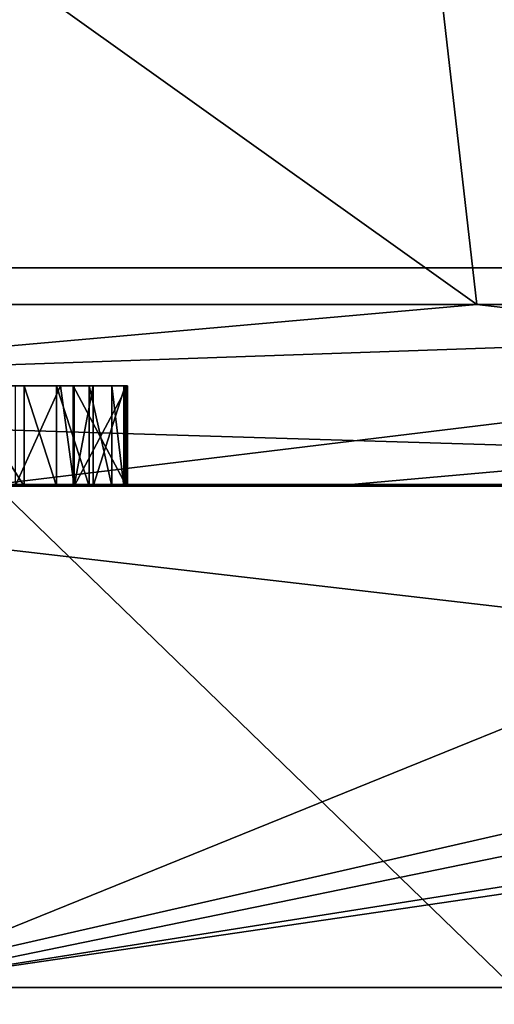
# Model space of a CAD drawing. Header units: millimetres. Extents: x -348 to 175, y 0 to 247.
# Tile 146 of 196: x 166.741 to 167.214, y 60.483 to 61.465. Entities that reach past the tile are written whole.
import ezdxf

# ---------------------------------------------------------------- set-up
doc = ezdxf.new("R2010")
doc.units = ezdxf.units.MM
doc.header["$LTSCALE"] = 65.185185
for name, color, linetype in [('665', 7, 'CONTINUOUS'), ('666', 7, 'CONTINUOUS'), ('675', 7, 'CONTINUOUS'), ('737', 7, 'CONTINUOUS'), ('738', 7, 'CONTINUOUS'), ('739', 7, 'CONTINUOUS'), ('740', 7, 'CONTINUOUS'), ('746', 7, 'CONTINUOUS'), ('750', 7, 'CONTINUOUS'), ('752', 7, 'CONTINUOUS'), ('753', 7, 'CONTINUOUS'), ('930', 7, 'CONTINUOUS'), ('936', 7, 'CONTINUOUS'), ('937', 7, 'CONTINUOUS'), ('938', 7, 'CONTINUOUS'), ('939', 7, 'CONTINUOUS'), ('940', 7, 'CONTINUOUS'), ('941', 7, 'CONTINUOUS'), ('942', 7, 'CONTINUOUS'), ('943', 7, 'CONTINUOUS'), ('944', 7, 'CONTINUOUS'), ('950', 7, 'CONTINUOUS'), ('956', 7, 'CONTINUOUS'), ('957', 7, 'CONTINUOUS'), ('958', 7, 'CONTINUOUS'), ('959', 7, 'CONTINUOUS'), ('960', 7, 'CONTINUOUS')]:
    doc.layers.add(name, color=color, linetype=linetype)

msp = doc.modelspace()

# ---------------------------------------------------------------- linework, layer by layer
at = {"layer": '665', "color": 7, "linetype": 'CONTINUOUS', "true_color": 0xe0f2ff}
for points in [[(167.05255, 61, -10.22343), (164.14236, 61, -14.14191), (163.2467, 61, -14.82676), (167.05255, 61, -10.22343)], [(166.18056, 61, -11.75541), (164.14236, 61, -14.14191), (167.05255, 61, -10.22343), (166.18056, 61, -11.75541)], [(166.18056, 61, 11.75541), (167.82032, 61, 9.07945), (165.63177, 61, 12.28639), (166.18056, 61, 11.75541)], [(165.63177, 61, 12.28639), (167.82032, 61, 9.07945), (168.57551, 61, 7.08931), (165.63177, 61, 12.28639)], [(167.82032, 61, -9.07945), (166.18056, 61, -11.75541), (167.05255, 61, -10.22343), (167.82032, 61, -9.07945)], [(169.31946, 61, -4.69746), (167.82032, 61, -9.07945), (167.05255, 61, -10.22343), (169.31946, 61, -4.69746)]]:
    msp.add_3dface(points, dxfattribs=at)
at = {"layer": '666', "color": 7, "linetype": 'CONTINUOUS', "true_color": 0xe0f2ff}
for points in [[(166.58505, 60.50001, -12.04932), (170.5, 60.5), (166.58486, 5.8, -12.04958), (166.58505, 60.50001, -12.04932)], [(170.5, 60.5), (170.5, 5.8), (166.58486, 5.8, -12.04958), (170.5, 60.5)]]:
    msp.add_3dface(points, dxfattribs=at)
at = {"layer": '675', "color": 7, "linetype": 'CONTINUOUS', "true_color": 0xe0f2ff}
for points in [[(170.5, 5.8), (166.58505, 60.50001, 12.04932), (166.58486, 5.8, 12.04958), (170.5, 5.8)], [(170.5, 5.8), (170.5, 60.5), (166.58505, 60.50001, 12.04932), (170.5, 5.8)]]:
    msp.add_3dface(points, dxfattribs=at)
at = {"layer": '737', "color": 7, "linetype": 'CONTINUOUS', "true_color": 0xe0f2ff}
for points in [[(167.75, 60), (164.36021, 59.99999, 10.43297), (168.75171, 61.0017, 0), (167.75, 60)], [(168.75171, 61.0017, 0), (164.36021, 59.99999, 10.43297), (165.17046, 61.0017, 11.02197), (168.75171, 61.0017, 0)]]:
    msp.add_3dface(points, dxfattribs=at)
at = {"layer": '738', "color": 7, "linetype": 'CONTINUOUS', "true_color": 0xe0f2ff}
for points in [[(164.36022, 59.99999, -10.43296), (167.75, 60), (166.71514, 61.0017, -8.49887), (164.36022, 59.99999, -10.43296)], [(167.75, 60), (168.75171, 61.0017, 0), (166.71514, 61.0017, -8.49887), (167.75, 60)]]:
    msp.add_3dface(points, dxfattribs=at)
at = {"layer": '739', "color": 7, "linetype": 'CONTINUOUS', "true_color": 0xe0f2ff}
for points in [[(167.82032, 61, 9.07945), (166.18056, 61, 11.75541), (170.5, 60.5), (167.82032, 61, 9.07945)], [(170.5, 60.5), (166.18056, 61, 11.75541), (166.58505, 60.50001, 12.04932), (170.5, 60.5)]]:
    msp.add_3dface(points, dxfattribs=at)
at = {"layer": '740', "color": 7, "linetype": 'CONTINUOUS', "true_color": 0xe0f2ff}
for points in [[(166.18056, 61, -11.75541), (167.82032, 61, -9.07945), (166.58505, 60.50001, -12.04932), (166.18056, 61, -11.75541)], [(167.82032, 61, -9.07945), (169.02126, 61, -6.17997), (166.58505, 60.50001, -12.04932), (167.82032, 61, -9.07945)], [(169.02126, 61, -6.17997), (169.75382, 61, -3.12842), (166.58505, 60.50001, -12.04932), (169.02126, 61, -6.17997)], [(169.75382, 61, -3.12842), (170, 61), (166.58505, 60.50001, -12.04932), (169.75382, 61, -3.12842)], [(170, 61), (170.5, 60.5), (166.58505, 60.50001, -12.04932), (170, 61)]]:
    msp.add_3dface(points, dxfattribs=at)
at = {"layer": '746', "color": 7, "linetype": 'CONTINUOUS', "true_color": 0xe0f2ff}
for points in [[(165.94973, 71, 5.18229), (159.85734, 71, 13.56772), (168.7652, 61.21787, 7.15094), (165.94973, 71, 5.18229)], [(168.7652, 61.21787, 7.15094), (159.85734, 71, 13.56772), (161.39444, 61.21787, 16.53588), (168.7652, 61.21787, 7.15094)], [(163.36439, 61.21787, -14.98872), (165.94973, 71, -5.18229), (169.50945, 61.21787, -4.75919), (163.36439, 61.21787, -14.98872)], [(165.94973, 71, -5.18229), (165.94973, 71, 5.18229), (169.50945, 61.21787, -4.75919), (165.94973, 71, -5.18229)], [(169.50945, 61.21787, -4.75919), (165.94973, 71, 5.18229), (168.7652, 61.21787, 7.15094), (169.50945, 61.21787, -4.75919)]]:
    msp.add_3dface(points, dxfattribs=at)
at = {"layer": '750', "color": 7, "linetype": 'CONTINUOUS', "true_color": 0xe0f2ff}
for points in [[(160.27947, 66.11021, 14.14848), (166.63253, 66.11021, 5.40424), (167.19714, 61.18118, 7.03009), (160.27947, 66.11021, 14.14848)], [(160.35748, 61.18118, 15.42357), (160.27947, 66.11021, 14.14848), (167.19714, 61.18118, 7.03009), (160.35748, 61.18118, 15.42357)], [(168.19596, 61.18118, -3.75109), (166.63253, 66.11021, -5.40424), (163.0147, 61.18118, -13.25825), (168.19596, 61.18118, -3.75109)], [(166.63253, 66.11021, 5.40424), (166.63253, 66.11021, -5.40424), (168.19596, 61.18118, -3.75109), (166.63253, 66.11021, 5.40424)], [(167.19714, 61.18118, 7.03009), (166.63253, 66.11021, 5.40424), (168.19596, 61.18118, -3.75109), (167.19714, 61.18118, 7.03009)]]:
    msp.add_3dface(points, dxfattribs=at)
at = {"layer": '752', "color": 7, "linetype": 'CONTINUOUS', "true_color": 0xe0f2ff}
for points in [[(165.63177, 61, 12.28639), (168.57551, 61, 7.08931), (161.39444, 61.21787, 16.53588), (165.63177, 61, 12.28639)], [(168.57551, 61, 7.08931), (168.7652, 61.21787, 7.15094), (161.39444, 61.21787, 16.53588), (168.57551, 61, 7.08931)], [(167.05255, 61, -10.22343), (163.2467, 61, -14.82676), (169.50945, 61.21787, -4.75919), (167.05255, 61, -10.22343)], [(163.2467, 61, -14.82676), (163.36439, 61.21787, -14.98872), (169.50945, 61.21787, -4.75919), (163.2467, 61, -14.82676)], [(169.31946, 61, -4.69746), (167.05255, 61, -10.22343), (169.50945, 61.21787, -4.75919), (169.31946, 61, -4.69746)]]:
    msp.add_3dface(points, dxfattribs=at)
at = {"layer": '753', "color": 7, "linetype": 'CONTINUOUS', "true_color": 0xe0f2ff}
for points in [[(165.17046, 61.0017, 11.02197), (160.35748, 61.18118, 15.42357), (167.19714, 61.18118, 7.03009), (165.17046, 61.0017, 11.02197)], [(166.71514, 61.0017, -8.49887), (168.19596, 61.18118, -3.75109), (163.0147, 61.18118, -13.25825), (166.71514, 61.0017, -8.49887)], [(168.75171, 61.0017, 0), (165.17046, 61.0017, 11.02197), (167.19714, 61.18118, 7.03009), (168.75171, 61.0017, 0)], [(166.71514, 61.0017, -8.49887), (168.75171, 61.0017, 0), (168.19596, 61.18118, -3.75109), (166.71514, 61.0017, -8.49887)], [(168.75171, 61.0017, 0), (167.19714, 61.18118, 7.03009), (168.19596, 61.18118, -3.75109), (168.75171, 61.0017, 0)]]:
    msp.add_3dface(points, dxfattribs=at)
at = {"layer": '930', "color": 7, "linetype": 'CONTINUOUS', "true_color": 0xe0f2ff}
for points in [[(166.80989, 61, 0.52494), (166.79487, 61, 0.48463), (166.77734, 61, 0.54477), (166.80989, 61, 0.52494)], [(166.81412, 61, 0.38959), (166.79487, 61, 0.48463), (166.80989, 61, 0.52494), (166.81412, 61, 0.38959)], [(166.83246, 61, 0.48396), (166.81412, 61, 0.38959), (166.80989, 61, 0.52494), (166.83246, 61, 0.48396)]]:
    msp.add_3dface(points, dxfattribs=at)
at = {"layer": '936', "color": 7, "linetype": 'CONTINUOUS', "true_color": 0xe0f2ff}
for points in [[(166.73611, 61, 0.5018), (166.79487, 61, 0.48463), (166.78122, 61.1, 0.48861), (166.73611, 61, 0.5018)], [(166.73611, 61.1, 0.5018), (166.73611, 61, 0.5018), (166.78122, 61.1, 0.48861), (166.73611, 61.1, 0.5018)]]:
    msp.add_3dface(points, dxfattribs=at)
at = {"layer": '937', "color": 7, "linetype": 'CONTINUOUS', "true_color": 0xe0f2ff}
for points in [[(166.78122, 61.1, 0.48861), (166.79487, 61, 0.48463), (166.81412, 61.1, 0.38959), (166.78122, 61.1, 0.48861)], [(166.79487, 61, 0.48463), (166.81412, 61, 0.38959), (166.81412, 61.1, 0.38959), (166.79487, 61, 0.48463)]]:
    msp.add_3dface(points, dxfattribs=at)
at = {"layer": '938', "color": 7, "linetype": 'CONTINUOUS', "true_color": 0xe0f2ff}
for points in [[(166.81412, 61, 0.38959), (166.84602, 61, 0.39059), (166.84602, 61.1, 0.39059), (166.81412, 61, 0.38959)], [(166.81412, 61.1, 0.38959), (166.81412, 61, 0.38959), (166.84602, 61.1, 0.39059), (166.81412, 61.1, 0.38959)]]:
    msp.add_3dface(points, dxfattribs=at)
at = {"layer": '939', "color": 7, "linetype": 'CONTINUOUS', "true_color": 0xe0f2ff}
for points in [[(166.84602, 61, 0.39059), (166.84472, 61, 0.43224), (166.84472, 61.1, 0.43224), (166.84602, 61, 0.39059)], [(166.84602, 61.1, 0.39059), (166.84602, 61, 0.39059), (166.84472, 61.1, 0.43224), (166.84602, 61.1, 0.39059)]]:
    msp.add_3dface(points, dxfattribs=at)
at = {"layer": '940', "color": 7, "linetype": 'CONTINUOUS', "true_color": 0xe0f2ff}
for points in [[(166.84472, 61, 0.43224), (166.83246, 61, 0.48396), (166.83246, 61.1, 0.48396), (166.84472, 61, 0.43224)], [(166.84472, 61.1, 0.43224), (166.84472, 61, 0.43224), (166.83246, 61.1, 0.48396), (166.84472, 61.1, 0.43224)]]:
    msp.add_3dface(points, dxfattribs=at)
at = {"layer": '941', "color": 7, "linetype": 'CONTINUOUS', "true_color": 0xe0f2ff}
for points in [[(166.83246, 61, 0.48396), (166.80989, 61, 0.52494), (166.80989, 61.1, 0.52494), (166.83246, 61, 0.48396)], [(166.83246, 61.1, 0.48396), (166.83246, 61, 0.48396), (166.80989, 61.1, 0.52494), (166.83246, 61.1, 0.48396)]]:
    msp.add_3dface(points, dxfattribs=at)
at = {"layer": '942', "color": 7, "linetype": 'CONTINUOUS', "true_color": 0xe0f2ff}
for points in [[(166.80989, 61, 0.52494), (166.77734, 61, 0.54477), (166.77734, 61.1, 0.54477), (166.80989, 61, 0.52494)], [(166.80989, 61.1, 0.52494), (166.80989, 61, 0.52494), (166.77734, 61.1, 0.54477), (166.80989, 61.1, 0.52494)]]:
    msp.add_3dface(points, dxfattribs=at)
at = {"layer": '943', "color": 7, "linetype": 'CONTINUOUS', "true_color": 0xe0f2ff}
for points in [[(166.77734, 61, 0.54477), (166.74512, 61, 0.55419), (166.74512, 61.1, 0.55419), (166.77734, 61, 0.54477)], [(166.77734, 61.1, 0.54477), (166.77734, 61, 0.54477), (166.74512, 61.1, 0.55419), (166.77734, 61.1, 0.54477)]]:
    msp.add_3dface(points, dxfattribs=at)
at = {"layer": '944', "color": 7, "linetype": 'CONTINUOUS', "true_color": 0xe0f2ff}
for points in [[(166.74512, 61, 0.55419), (166.68132, 61, 0.55219), (166.68132, 61.1, 0.55219), (166.74512, 61, 0.55419)], [(166.74512, 61.1, 0.55419), (166.74512, 61, 0.55419), (166.68132, 61.1, 0.55219), (166.74512, 61.1, 0.55419)]]:
    msp.add_3dface(points, dxfattribs=at)
at = {"layer": '950', "linetype": 'CONTINUOUS'}
for points in [[(166.73611, 61.1, 0.5018), (166.74512, 61.1, 0.55419), (166.68132, 61.1, 0.55219), (166.73611, 61.1, 0.5018)], [(166.73611, 61.1, 0.5018), (166.78122, 61.1, 0.48861), (166.74512, 61.1, 0.55419), (166.73611, 61.1, 0.5018)], [(166.78122, 61.1, 0.48861), (166.77734, 61.1, 0.54477), (166.74512, 61.1, 0.55419), (166.78122, 61.1, 0.48861)], [(166.78122, 61.1, 0.48861), (166.80989, 61.1, 0.52494), (166.77734, 61.1, 0.54477), (166.78122, 61.1, 0.48861)], [(166.78122, 61.1, 0.48861), (166.81412, 61.1, 0.38959), (166.80989, 61.1, 0.52494), (166.78122, 61.1, 0.48861)], [(166.81412, 61.1, 0.38959), (166.83246, 61.1, 0.48396), (166.80989, 61.1, 0.52494), (166.81412, 61.1, 0.38959)], [(166.81412, 61.1, 0.38959), (166.84602, 61.1, 0.39059), (166.83246, 61.1, 0.48396), (166.81412, 61.1, 0.38959)], [(166.84602, 61.1, 0.39059), (166.84472, 61.1, 0.43224), (166.83246, 61.1, 0.48396), (166.84602, 61.1, 0.39059)]]:
    msp.add_3dface(points, dxfattribs=at)
at = {"layer": '956', "color": 7, "linetype": 'CONTINUOUS', "true_color": 0xe0f2ff}
for points in [[(166.79501, 61, 0.24683), (166.8482, 61, 0.2477), (166.8482, 61.1, 0.2477), (166.79501, 61, 0.24683)], [(166.79501, 61.1, 0.24683), (166.79501, 61, 0.24683), (166.8482, 61.1, 0.2477), (166.79501, 61.1, 0.24683)]]:
    msp.add_3dface(points, dxfattribs=at)
at = {"layer": '957', "color": 7, "linetype": 'CONTINUOUS', "true_color": 0xe0f2ff}
for points in [[(166.8482, 61, 0.2477), (166.84735, 61, 0.29977), (166.84735, 61.1, 0.29977), (166.8482, 61, 0.2477)], [(166.8482, 61.1, 0.2477), (166.8482, 61, 0.2477), (166.84735, 61.1, 0.29977), (166.8482, 61.1, 0.2477)]]:
    msp.add_3dface(points, dxfattribs=at)
at = {"layer": '958', "color": 7, "linetype": 'CONTINUOUS', "true_color": 0xe0f2ff}
for points in [[(166.84735, 61, 0.29977), (166.79417, 61, 0.29891), (166.79417, 61.1, 0.29891), (166.84735, 61, 0.29977)], [(166.84735, 61.1, 0.29977), (166.84735, 61, 0.29977), (166.79417, 61.1, 0.29891), (166.84735, 61.1, 0.29977)]]:
    msp.add_3dface(points, dxfattribs=at)
at = {"layer": '959', "color": 7, "linetype": 'CONTINUOUS', "true_color": 0xe0f2ff}
for points in [[(166.79417, 61, 0.29891), (166.79501, 61, 0.24683), (166.79501, 61.1, 0.24683), (166.79417, 61, 0.29891)], [(166.79417, 61, 0.29891), (166.79501, 61.1, 0.24683), (166.79417, 61.1, 0.29891), (166.79417, 61, 0.29891)]]:
    msp.add_3dface(points, dxfattribs=at)
at = {"layer": '960', "linetype": 'CONTINUOUS'}
for points in [[(166.79501, 61.1, 0.24683), (166.84735, 61.1, 0.29977), (166.79417, 61.1, 0.29891), (166.79501, 61.1, 0.24683)], [(166.79501, 61.1, 0.24683), (166.8482, 61.1, 0.2477), (166.84735, 61.1, 0.29977), (166.79501, 61.1, 0.24683)]]:
    msp.add_3dface(points, dxfattribs=at)

doc.saveas('drawing.dxf')
